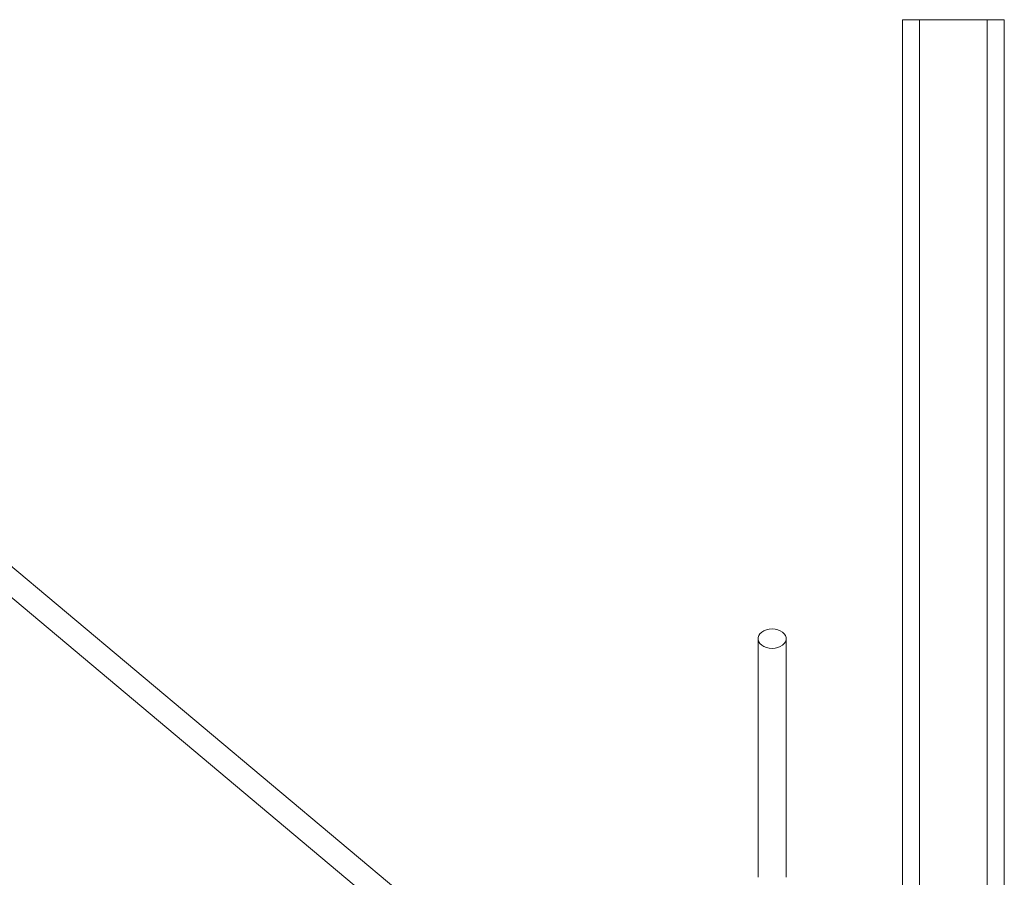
# Model space of a CAD drawing. Header units: millimetres. Extents: x 293 to 1784, y 788 to 2654.
# Tile 12 of 12: x 811 to 1392, y 2129 to 2635. Entities that reach past the tile are written whole.
import ezdxf

# ---------------------------------------------------------------- set-up
doc = ezdxf.new("R2010")
doc.units = ezdxf.units.MM

msp = doc.modelspace()

# ---------------------------------------------------------------- linework, layer by layer
at = {"color": 7, "linetype": 'Continuous', "lineweight": 15}
for p, q in [((1332, 2635), (1332, 2072.4)), ((1332, 2635), (1342.03, 2635)), ((1342.03, 2635), (1382.15, 2635)), ((1382.15, 2635), (1392.18, 2635)), ((1392.18, 2635), (1392.18, 2060.36)), ((1117.03, 2051.34), (709.72, 2393.12)), ((700.67, 2382.33), (1172.43, 1986.47))]:
    msp.add_line(p, q, dxfattribs=at)
at = {"color": 8, "linetype": 'Continuous', "lineweight": 15}
for p, q in [((1342.03, 2635), (1342.03, 2072.4)), ((1382.15, 2635), (1382.15, 2060.36))]:
    msp.add_line(p, q, dxfattribs=at)
at = {"color": 7, "linetype": 'Continuous', "lineweight": 15, "flags": 128}
msp.add_lwpolyline([(1255.12, 2263.74), (1253.4, 2263.87), (1251.75, 2264.24), (1250.25, 2264.84), (1248.97, 2265.65), (1247.95, 2266.62), (1247.25, 2267.72), (1246.89, 2268.9), (1246.89, 2270.1), (1247.25, 2271.28), (1247.95, 2272.38), (1248.97, 2273.36), (1250.25, 2274.16), (1251.75, 2274.76), (1253.4, 2275.14), (1255.12, 2275.26), (1256.84, 2275.14), (1258.48, 2274.76), (1259.98, 2274.16), (1261.27, 2273.36), (1262.28, 2272.38), (1262.99, 2271.28), (1263.35, 2270.1), (1263.35, 2268.9), (1262.99, 2267.72), (1262.28, 2266.62), (1261.27, 2265.65), (1259.98, 2264.84), (1258.48, 2264.24), (1256.84, 2263.87), (1255.12, 2263.74)], dxfattribs=at)
at = {"color": 7, "linetype": 'Continuous', "lineweight": 15}
for points, knots in [([(1246.84, 2269.5), (1246.84, 2266.75), (1246.84, 2261.48), (1246.84, 2253.82), (1246.84, 2246.71), (1246.84, 2240.14), (1246.84, 2234.47), (1246.84, 2229.68), (1246.84, 2225.73), (1246.84, 2222.18), (1246.84, 2218.86), (1246.84, 2215.25), (1246.84, 2210.91), (1246.84, 2205.6), (1246.84, 2199.38), (1246.84, 2192.21), (1246.84, 2183.99), (1246.84, 2174.72), (1246.84, 2164.46), (1246.84, 2153.27), (1246.84, 2141.2), (1246.84, 2132.87), (1246.84, 2128.57)], [0, 0, 0, 0, 0.074426, 0.1427, 0.204834, 0.260855, 0.310739, 0.345612, 0.376684, 0.403963, 0.427501, 0.451891, 0.484337, 0.521789, 0.564193, 0.611498, 0.66372, 0.721004, 0.783408, 0.850735, 0.922897, 1, 1, 1, 1]), ([(1263.39, 2128.57), (1263.39, 2132.3), (1263.39, 2139.49), (1263.39, 2149.86), (1263.39, 2159.38), (1263.39, 2168.03), (1263.39, 2175.79), (1263.39, 2182.63), (1263.39, 2188.55), (1263.39, 2193.57), (1263.39, 2197.99), (1263.39, 2202.53), (1263.39, 2207.71), (1263.39, 2213.75), (1263.39, 2220.4), (1263.39, 2227.59), (1263.39, 2235.19), (1263.39, 2243.18), (1263.39, 2251.55), (1263.39, 2260.37), (1263.39, 2266.39), (1263.39, 2269.5)], [0, 0, 0, 0, 0.06689, 0.128864, 0.185977, 0.238263, 0.285581, 0.327872, 0.365167, 0.39753, 0.424986, 0.452505, 0.489261, 0.532272, 0.58145, 0.636769, 0.698293, 0.764778, 0.83721, 0.915607, 1, 1, 1, 1])]:
    msp.add_open_spline(points, degree=3, knots=knots, dxfattribs=at)

doc.saveas('drawing.dxf')
